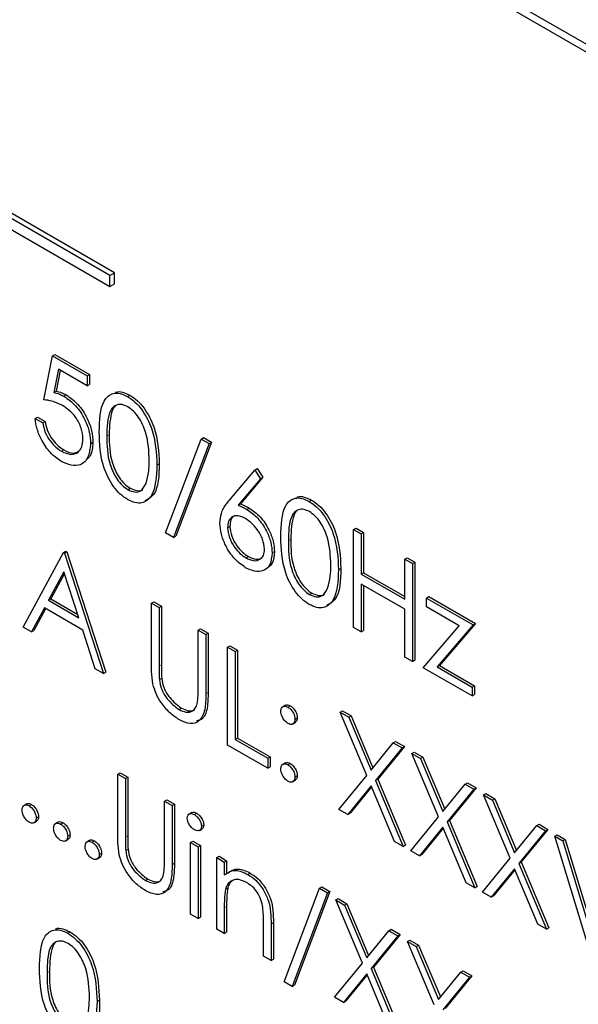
# Paper-space layout 'Blatt4' of a CAD drawing. Header units: millimetres. Extents: x 5 to 418, y 2 to 292.
# Tile 27 of 75: x 95.31 to 98.67, y 195.21 to 201.12. Entities that reach past the tile are written whole.
import ezdxf

# ---------------------------------------------------------------- set-up
doc = ezdxf.new("R2010")
doc.units = ezdxf.units.MM

psp = doc.layouts.new('Blatt4')

# ---------------------------------------------------------------- linework, layer by layer
at = {"color": 7, "linetype": 'Continuous', "lineweight": 25}
for p, q in [((103.533, 198.1898), (89.2494, 206.4355)), ((103.4925, 198.1664), (89.3504, 206.3305)), ((95.8539, 199.5832), (89.6314, 203.1754)), ((95.8822, 199.5995), (89.6597, 203.1917)), ((89.6314, 203.1101), (95.8539, 199.5179)), ((95.8539, 199.5832), (95.8822, 199.5995)), ((95.8539, 199.5179), (95.8539, 199.5832)), ((95.8822, 199.5342), (95.8822, 199.5995)), ((95.8539, 199.5179), (95.8822, 199.5342)), ((95.457, 198.8373), (95.5092, 199.1011)), ((95.5092, 199.1011), (95.5234, 199.1093)), ((95.5092, 199.1011), (95.7181, 198.9805)), ((95.5234, 199.1093), (95.7322, 198.9887)), ((95.5449, 199.0202), (95.5175, 198.8814)), ((95.5562, 199.0137), (95.5316, 198.8896)), ((95.7181, 198.9202), (95.5449, 199.0202)), ((95.7181, 198.9805), (95.7322, 198.9887)), ((95.7181, 198.9805), (95.7181, 198.9202)), ((95.7322, 198.9887), (95.7322, 198.9284)), ((95.7181, 198.9202), (95.7322, 198.9284)), ((95.5175, 198.8814), (95.5316, 198.8896)), ((95.5774, 198.8582), (95.5916, 198.8664)), ((95.9601, 198.8559), (95.9742, 198.864)), ((95.4048, 198.7242), (95.4189, 198.7324)), ((95.4189, 198.7324), (95.4646, 198.706)), ((95.4048, 198.7242), (95.4505, 198.6978)), ((95.4505, 198.6978), (95.4646, 198.706)), ((96.401, 198.6014), (96.4151, 198.6095)), ((96.4151, 198.6095), (96.4633, 198.5817)), ((95.7377, 198.5734), (95.7518, 198.5816)), ((96.188, 198.0384), (96.401, 198.6014)), ((96.4491, 198.5736), (96.2362, 198.0106)), ((96.4633, 198.5817), (96.2503, 198.0188)), ((96.401, 198.6014), (96.4491, 198.5736)), ((96.4491, 198.5736), (96.4633, 198.5817)), ((95.5628, 198.5275), (95.5769, 198.5357)), ((96.1358, 198.4452), (96.15, 198.4533)), ((96.5713, 198.2348), (96.7233, 198.4153)), ((96.7233, 198.4153), (96.7374, 198.4235)), ((96.7233, 198.4153), (96.7585, 198.3631)), ((96.7374, 198.4235), (96.7726, 198.3713)), ((96.7585, 198.3631), (96.6239, 198.2032)), ((96.7726, 198.3713), (96.6381, 198.2114)), ((96.7585, 198.3631), (96.7726, 198.3713)), ((95.9616, 198.2972), (95.9758, 198.3054)), ((96.6239, 198.2032), (96.6381, 198.2114)), ((97.0501, 198.2266), (97.0643, 198.2348)), ((96.6767, 198.1784), (96.6908, 198.1866)), ((96.5601, 198.0684), (96.5742, 198.0765)), ((96.2362, 198.0106), (96.188, 198.0384)), ((96.2362, 198.0106), (96.2503, 198.0188)), ((97.3172, 198.0574), (97.3314, 198.0655)), ((97.3172, 198.0574), (97.3629, 198.031)), ((97.3172, 197.4694), (97.3172, 198.0574)), ((97.3314, 198.0655), (97.3771, 198.0391)), ((97.3629, 198.031), (97.3771, 198.0391)), ((97.3629, 198.031), (97.3629, 197.7898)), ((97.3771, 198.0391), (97.3771, 197.7979)), ((95.333, 197.4718), (95.5745, 197.9203)), ((95.5745, 197.9203), (95.5886, 197.9284)), ((95.5745, 197.9203), (95.581, 197.9165)), ((95.581, 197.9165), (95.5952, 197.9247)), ((95.581, 197.9165), (95.816, 197.1929)), ((95.5886, 197.9284), (95.5952, 197.9247)), ((95.5952, 197.9247), (95.8301, 197.2011)), ((96.8277, 197.917), (96.8418, 197.9252)), ((96.6711, 197.8877), (96.6852, 197.8959)), ((97.624, 197.8803), (97.6382, 197.8884)), ((97.624, 197.8803), (97.6697, 197.8539)), ((97.624, 197.6391), (97.624, 197.8803)), ((97.6382, 197.8884), (97.6838, 197.862)), ((97.6697, 197.8539), (97.6838, 197.862)), ((97.6697, 197.8539), (97.6697, 197.266)), ((97.6838, 197.862), (97.6838, 197.2741)), ((95.5772, 197.8041), (95.4851, 197.6327)), ((95.5809, 197.7928), (95.4992, 197.6409)), ((95.667, 197.5277), (95.5772, 197.8041)), ((97.2259, 197.8159), (97.24, 197.8241)), ((97.3629, 197.7898), (97.3771, 197.7979)), ((97.3629, 197.7898), (97.624, 197.6391)), ((97.3771, 197.7979), (97.624, 197.6554)), ((97.624, 197.5788), (97.3629, 197.7295)), ((97.3629, 197.7295), (97.3629, 197.4431)), ((97.3771, 197.7213), (97.3771, 197.4512)), ((97.0517, 197.668), (97.0658, 197.6761)), ((95.4851, 197.6327), (95.4992, 197.6409)), ((95.4851, 197.6327), (95.667, 197.5277)), ((95.4992, 197.6409), (95.6605, 197.5478)), ((96.1032, 197.615), (96.1173, 197.6232)), ((96.1032, 197.615), (96.1489, 197.5887)), ((96.1032, 197.26), (96.1032, 197.615)), ((96.1173, 197.6232), (96.163, 197.5968)), ((97.7546, 197.6466), (97.7687, 197.6548)), ((97.7546, 197.6466), (98.0352, 197.4846)), ((97.7546, 197.5938), (97.7546, 197.6466)), ((97.7687, 197.6548), (98.0494, 197.4927)), ((95.4603, 197.5867), (95.3829, 197.443)), ((95.4677, 197.5824), (95.397, 197.4511)), ((95.6911, 197.4535), (95.4603, 197.5867)), ((96.1489, 197.5887), (96.163, 197.5968)), ((96.1489, 197.5887), (96.1489, 197.2364)), ((96.163, 197.5968), (96.163, 197.2446)), ((97.624, 197.2923), (97.624, 197.5788)), ((97.9515, 197.4802), (97.7546, 197.5938)), ((98.0352, 197.4846), (97.8188, 197.2327)), ((98.0494, 197.4927), (97.833, 197.2408)), ((98.0352, 197.4846), (98.0494, 197.4927)), ((95.3829, 197.443), (95.333, 197.4718)), ((95.3829, 197.443), (95.397, 197.4511)), ((95.7663, 197.2216), (95.6911, 197.4535)), ((96.3839, 197.453), (96.398, 197.4612)), ((96.3839, 197.1008), (96.3839, 197.453)), ((96.3839, 197.453), (96.4295, 197.4266)), ((96.398, 197.4612), (96.4437, 197.4348)), ((96.4295, 197.4266), (96.4437, 197.4348)), ((96.4295, 197.4266), (96.4295, 197.0716)), ((96.4437, 197.4348), (96.4437, 197.0797)), ((97.3629, 197.4431), (97.3172, 197.4694)), ((97.3629, 197.4431), (97.3771, 197.4512)), ((97.735, 197.2283), (97.9515, 197.4802)), ((96.5601, 197.3513), (96.5742, 197.3595)), ((96.5601, 197.3513), (96.6058, 197.3249)), ((96.5601, 196.7634), (96.5601, 197.3513)), ((96.5742, 197.3595), (96.6199, 197.3331)), ((96.6058, 197.3249), (96.6199, 197.3331)), ((96.6058, 197.3249), (96.6058, 196.7973)), ((96.6199, 197.3331), (96.6199, 196.8055)), ((97.6697, 197.266), (97.624, 197.2923)), ((97.6697, 197.266), (97.6838, 197.2741)), ((95.816, 197.1929), (95.7663, 197.2216)), ((95.816, 197.1929), (95.8301, 197.2011)), ((98.0287, 197.0587), (97.735, 197.2283)), ((97.8188, 197.2327), (97.833, 197.2408)), ((97.8188, 197.2327), (98.0287, 197.1115)), ((97.833, 197.2408), (98.0428, 197.1197)), ((96.1509, 197.157), (96.1651, 197.1652)), ((98.0287, 197.1115), (98.0428, 197.1197)), ((98.0287, 197.1115), (98.0287, 197.0587)), ((98.0428, 197.1197), (98.0428, 197.0669)), ((98.0287, 197.0587), (98.0428, 197.0669)), ((96.2688, 196.9768), (96.283, 196.9849)), ((96.9085, 197.0036), (96.8909, 196.9934)), ((96.9223, 196.9914), (96.9365, 196.9996)), ((97.2356, 196.9613), (97.2498, 196.9695)), ((97.2356, 196.9613), (97.2884, 196.9309)), ((97.3954, 196.581), (97.2356, 196.9613)), ((97.2498, 196.9695), (97.3025, 196.939)), ((96.9505, 196.8893), (96.9682, 196.8995)), ((96.9648, 196.9179), (96.9789, 196.9261)), ((97.2884, 196.9309), (97.3025, 196.939)), ((97.2884, 196.9309), (97.4217, 196.6134)), ((97.3025, 196.939), (97.4333, 196.6276)), ((96.6058, 196.7973), (96.6199, 196.8055)), ((96.6058, 196.7973), (96.8016, 196.6843)), ((96.6199, 196.8055), (96.8157, 196.6924)), ((97.4217, 196.6134), (97.555, 196.777)), ((97.555, 196.777), (97.5691, 196.7851)), ((97.555, 196.777), (97.6077, 196.7465)), ((97.5691, 196.7851), (97.6218, 196.7547)), ((96.8016, 196.624), (96.5601, 196.7634)), ((97.6077, 196.7465), (97.4481, 196.5506)), ((97.6218, 196.7547), (97.4622, 196.5588)), ((97.6077, 196.7465), (97.6218, 196.7547)), ((97.6664, 196.7126), (97.6806, 196.7208)), ((97.6806, 196.7208), (97.7333, 196.6903)), ((96.8016, 196.6843), (96.8157, 196.6924)), ((96.8016, 196.6843), (96.8016, 196.624)), ((96.8157, 196.6924), (96.8157, 196.6321)), ((96.9083, 196.657), (96.8906, 196.6467)), ((97.6664, 196.7126), (97.7192, 196.6822)), ((97.8262, 196.3323), (97.6664, 196.7126)), ((97.7192, 196.6822), (97.7333, 196.6903)), ((97.7192, 196.6822), (97.8525, 196.3647)), ((97.7333, 196.6903), (97.8641, 196.379)), ((96.8016, 196.624), (96.8157, 196.6321)), ((96.9223, 196.6447), (96.9365, 196.6529)), ((95.9008, 196.5887), (95.915, 196.5969)), ((95.9008, 196.5887), (95.9465, 196.5623)), ((95.9008, 196.2336), (95.9008, 196.5887)), ((95.915, 196.5969), (95.9607, 196.5705)), ((95.9465, 196.5623), (95.9607, 196.5705)), ((95.9465, 196.5623), (95.9465, 196.2101)), ((95.9607, 196.5705), (95.9607, 196.2182)), ((96.9504, 196.5426), (96.968, 196.5528)), ((96.9648, 196.5712), (96.9789, 196.5794)), ((97.2291, 196.3772), (97.3954, 196.581)), ((97.4481, 196.5506), (97.4622, 196.5588)), ((97.4481, 196.5506), (97.6142, 196.1548)), ((97.4622, 196.5588), (97.6284, 196.163)), ((97.4217, 196.5183), (97.2818, 196.3467)), ((97.4242, 196.5122), (97.296, 196.3549)), ((97.5615, 196.1853), (97.4217, 196.5183)), ((97.8525, 196.3647), (97.9858, 196.5283)), ((98.0385, 196.4978), (97.8789, 196.3019)), ((98.0526, 196.506), (97.893, 196.3101)), ((97.9858, 196.5283), (97.9999, 196.5364)), ((97.9858, 196.5283), (98.0385, 196.4978)), ((97.9999, 196.5364), (98.0526, 196.506)), ((98.0385, 196.4978), (98.0526, 196.506)), ((96.1815, 196.4267), (96.1957, 196.4348)), ((96.1815, 196.0744), (96.1815, 196.4267)), ((96.1815, 196.4267), (96.2272, 196.4003)), ((96.1957, 196.4348), (96.2413, 196.4085)), ((98.0972, 196.4639), (98.1114, 196.4721)), ((98.0972, 196.4639), (98.15, 196.4335)), ((98.2569, 196.0836), (98.0972, 196.4639)), ((98.1114, 196.4721), (98.1641, 196.4416)), ((98.15, 196.4335), (98.1641, 196.4416)), ((98.15, 196.4335), (98.2833, 196.116)), ((98.1641, 196.4416), (98.2949, 196.1303)), ((95.3548, 196.4106), (95.3372, 196.4004)), ((95.3689, 196.3983), (95.383, 196.4065)), ((96.2272, 196.4003), (96.2413, 196.4085)), ((96.2272, 196.4003), (96.2272, 196.0452)), ((96.2413, 196.4085), (96.2413, 196.0534)), ((97.2818, 196.3467), (97.2291, 196.3772)), ((95.3969, 196.2963), (95.4146, 196.3065)), ((95.4113, 196.3249), (95.4255, 196.333)), ((96.3456, 196.3581), (96.3279, 196.3479)), ((96.3608, 196.3458), (96.375, 196.3539)), ((97.2818, 196.3467), (97.296, 196.3549)), ((97.6599, 196.1285), (97.8262, 196.3323)), ((97.8789, 196.3019), (97.893, 196.3101)), ((97.893, 196.3101), (98.0592, 195.9143)), ((95.5441, 196.3013), (95.5264, 196.2911)), ((95.5582, 196.2891), (95.5723, 196.2972)), ((96.3908, 196.2511), (96.4085, 196.2613)), ((96.4034, 196.2757), (96.4176, 196.2839)), ((97.8525, 196.2696), (97.7126, 196.098)), ((97.855, 196.2635), (97.7268, 196.1062)), ((97.9923, 195.9366), (97.8525, 196.2696)), ((97.8789, 196.3019), (98.045, 195.9061)), ((98.2833, 196.116), (98.4166, 196.2796)), ((98.4693, 196.2491), (98.3097, 196.0532)), ((98.4834, 196.2573), (98.3238, 196.0614)), ((98.4166, 196.2796), (98.4307, 196.2877)), ((98.4166, 196.2796), (98.4693, 196.2491)), ((98.4307, 196.2877), (98.4834, 196.2573)), ((98.4693, 196.2491), (98.4834, 196.2573)), ((95.5862, 196.187), (95.6039, 196.1972)), ((95.6006, 196.2156), (95.6147, 196.2237)), ((95.7334, 196.192), (95.7157, 196.1818)), ((95.7475, 196.1798), (95.7616, 196.188)), ((96.3382, 196.178), (96.3523, 196.1861)), ((96.3523, 196.1861), (96.398, 196.1597)), ((97.6142, 196.1548), (97.5615, 196.1853)), ((98.5248, 196.2171), (98.5389, 196.2253)), ((98.5248, 196.2171), (98.5737, 196.1888)), ((98.7402, 195.5049), (98.5248, 196.2171)), ((98.5389, 196.2253), (98.5879, 196.197)), ((98.5737, 196.1888), (98.5879, 196.197)), ((98.5737, 196.1888), (98.7434, 195.6276)), ((98.5879, 196.197), (98.7535, 195.6492)), ((95.9486, 196.1307), (95.9627, 196.1389)), ((96.3382, 196.178), (96.3839, 196.1516)), ((96.3382, 195.7483), (96.3382, 196.178)), ((96.3839, 196.1516), (96.398, 196.1597)), ((96.3839, 196.1516), (96.3839, 195.722)), ((96.398, 196.1597), (96.398, 195.7301)), ((97.6142, 196.1548), (97.6284, 196.163)), ((97.7126, 196.098), (97.6599, 196.1285)), ((95.7755, 196.0777), (95.7932, 196.0879)), ((95.7899, 196.1063), (95.804, 196.1145)), ((96.4948, 196.0875), (96.509, 196.0957)), ((96.4948, 196.0875), (96.5405, 196.0612)), ((96.4948, 195.6579), (96.4948, 196.0875)), ((96.509, 196.0957), (96.5547, 196.0693)), ((96.5405, 196.0612), (96.5547, 196.0693)), ((96.5547, 196.0693), (96.5547, 195.9918)), ((97.7126, 196.098), (97.7268, 196.1062)), ((98.0907, 195.8798), (98.2569, 196.0836)), ((96.5405, 196.0612), (96.5405, 195.9837)), ((98.2833, 196.0209), (98.1434, 195.8493)), ((98.2858, 196.0148), (98.1576, 195.8575)), ((98.4231, 195.6879), (98.2833, 196.0209)), ((98.3097, 196.0532), (98.3238, 196.0614)), ((98.3097, 196.0532), (98.4758, 195.6575)), ((98.3238, 196.0614), (98.4899, 195.6656)), ((96.0665, 195.9504), (96.0806, 195.9586)), ((96.6821, 195.987), (96.6962, 195.9951)), ((96.5475, 195.8981), (96.5617, 195.9063)), ((96.8995, 195.3414), (97.1124, 195.9043)), ((97.1124, 195.9043), (97.1266, 195.9125)), ((97.1124, 195.9043), (97.1606, 195.8765)), ((97.1266, 195.9125), (97.1747, 195.8847)), ((98.045, 195.9061), (97.9923, 195.9366)), ((98.045, 195.9061), (98.0592, 195.9143)), ((97.1606, 195.8765), (96.9476, 195.3136)), ((97.1747, 195.8847), (96.9618, 195.3217)), ((97.1606, 195.8765), (97.1747, 195.8847)), ((97.2095, 195.8332), (97.2237, 195.8414)), ((97.2095, 195.8332), (97.2623, 195.8028)), ((97.3693, 195.4529), (97.2095, 195.8332)), ((97.2237, 195.8414), (97.2764, 195.8109)), ((98.1434, 195.8493), (98.0907, 195.8798)), ((98.1434, 195.8493), (98.1576, 195.8575)), ((96.5405, 195.7869), (96.5405, 195.6315)), ((96.5547, 195.795), (96.5547, 195.6397)), ((97.2623, 195.8028), (97.2764, 195.8109)), ((97.2623, 195.8028), (97.3956, 195.4853)), ((97.2764, 195.8109), (97.4072, 195.4996)), ((96.3839, 195.722), (96.3382, 195.7483)), ((96.3839, 195.722), (96.398, 195.7301)), ((96.5405, 195.6315), (96.4948, 195.6579)), ((96.7755, 195.4959), (96.7755, 195.698)), ((96.8212, 195.6889), (96.8212, 195.4695)), ((96.8353, 195.6971), (96.8353, 195.4777)), ((97.5289, 195.6489), (97.543, 195.657)), ((97.543, 195.657), (97.5957, 195.6266)), ((98.4758, 195.6575), (98.4231, 195.6879)), ((98.4758, 195.6575), (98.4899, 195.6656)), ((95.6011, 195.6337), (95.6153, 195.6418)), ((96.5405, 195.6315), (96.5547, 195.6397)), ((97.3956, 195.4853), (97.5289, 195.6489)), ((97.5816, 195.6184), (97.422, 195.4225)), ((97.5957, 195.6266), (97.4361, 195.4307)), ((97.5289, 195.6489), (97.5816, 195.6184)), ((97.5816, 195.6184), (97.5957, 195.6266)), ((97.6403, 195.5845), (97.6545, 195.5927)), ((97.6545, 195.5927), (97.7072, 195.5622)), ((97.6403, 195.5845), (97.6931, 195.5541)), ((97.8, 195.2043), (97.6403, 195.5845)), ((97.6931, 195.5541), (97.7072, 195.5622)), ((97.6931, 195.5541), (97.8264, 195.2366)), ((97.7072, 195.5622), (97.838, 195.2509)), ((96.8212, 195.4695), (96.7755, 195.4959)), ((96.8212, 195.4695), (96.8353, 195.4777)), ((97.203, 195.2491), (97.3693, 195.4529)), ((97.422, 195.4225), (97.4361, 195.4307)), ((97.422, 195.4225), (97.5881, 195.0268)), ((97.4361, 195.4307), (97.6023, 195.0349)), ((97.3956, 195.3902), (97.2557, 195.2186)), ((97.3981, 195.3841), (97.2699, 195.2268)), ((97.5354, 195.0572), (97.3956, 195.3902)), ((97.8264, 195.2366), (97.9597, 195.4002)), ((98.0124, 195.3697), (97.8528, 195.1738)), ((98.0265, 195.3779), (97.8669, 195.182)), ((97.9597, 195.4002), (97.9738, 195.4083)), ((97.9597, 195.4002), (98.0124, 195.3697)), ((97.9738, 195.4083), (98.0265, 195.3779)), ((98.0124, 195.3697), (98.0265, 195.3779)), ((96.9476, 195.3136), (96.8995, 195.3414)), ((96.9476, 195.3136), (96.9618, 195.3217)), ((97.2557, 195.2186), (97.203, 195.2491)), ((95.7768, 195.2229), (95.791, 195.2311)), ((97.2557, 195.2186), (97.2699, 195.2268))]:
    psp.add_line(p, q, dxfattribs=at)
at = {"color": 7, "linetype": 'Continuous', "lineweight": 18}
for p, q in [((95.8356, 198.6187), (95.8497, 198.6269)), ((96.9256, 197.9895), (96.9398, 197.9976)), ((96.1489, 197.2364), (96.163, 197.2446)), ((96.4295, 197.0716), (96.4437, 197.0797)), ((95.9465, 196.2101), (95.9607, 196.2182)), ((96.2272, 196.0452), (96.2413, 196.0534)), ((96.5405, 195.7869), (96.5547, 195.795)), ((96.8212, 195.6889), (96.8353, 195.6971)), ((95.4766, 195.3965), (95.4907, 195.4047))]:
    psp.add_line(p, q, dxfattribs=at)
for centre, major_axis, ratio, start_param, end_param in [((365.4312, 366.6879), (379.9846, 5.8274), 0.587244, 3.834585, 4.001386), ((365.4312, 355.2005), (379.9866, -5.634), 0.567146, 3.873355, 3.997444), ((365.4164, 367.659), (378.7845, 5.8277), 0.587275, 3.871004, 3.964908)]:
    psp.add_ellipse(centre, major_axis=major_axis, ratio=ratio, start_param=start_param, end_param=end_param, dxfattribs=at)
at = {"color": 7, "linetype": 'Continuous', "lineweight": 25}
for points, knots in [([(80.7494, 215.0294), (81.5576, 214.5051), (83.9014, 212.9848), (87.8525, 210.5044), (92.6317, 207.6048), (97.5029, 204.7552), (102.4626, 201.9553), (107.5106, 199.2071), (111.3984, 197.1627), (113.6013, 196.0337), (114.0739, 195.7914)], [0, 0, 0, 0, 0.0774167, 0.2244859, 0.3715556, 0.5186246, 0.6656928, 0.8127599, 0.959826, 1, 1, 1, 1]), ([(95.5175, 198.8814), (95.5285, 198.8785), (95.5482, 198.8734), (95.5685, 198.8629), (95.5774, 198.8582)], [0, 0, 0, 0, 0.560064, 1, 1, 1, 1]), ([(95.5316, 198.8896), (95.5426, 198.8867), (95.5623, 198.8816), (95.5826, 198.871), (95.5916, 198.8664)], [0, 0, 0, 0, 0.560064, 1, 1, 1, 1]), ([(95.5774, 198.8582), (95.6018, 198.8412), (95.6505, 198.8071), (95.704, 198.7233), (95.7338, 198.6417), (95.7364, 198.5962), (95.7377, 198.5734)], [0, 0, 0, 0, 0.279688, 0.559025, 0.779292, 1, 1, 1, 1]), ([(95.5916, 198.8664), (95.6159, 198.8493), (95.6646, 198.8153), (95.7181, 198.7315), (95.7479, 198.6499), (95.7505, 198.6043), (95.7518, 198.5816)], [0, 0, 0, 0, 0.279688, 0.559025, 0.779292, 1, 1, 1, 1]), ([(95.7899, 198.6449), (95.7919, 198.7139), (95.7943, 198.8004), (95.8418, 198.8613), (95.8748, 198.8773), (95.9155, 198.8775), (95.9452, 198.8631), (95.9601, 198.8559)], [0, 0, 0, 0, 0.498702, 0.624177, 0.749467, 0.874745, 1, 1, 1, 1]), ([(95.8862, 198.8809), (95.8875, 198.8816), (95.8996, 198.8878), (95.9301, 198.8847), (95.9595, 198.8709), (95.9742, 198.864)], [0, 0, 0, 0, 0.0579693, 0.5290281, 1, 1, 1, 1]), ([(95.9601, 198.8559), (95.9751, 198.8458), (96.0051, 198.8258), (96.0597, 198.7636), (96.1285, 198.6258), (96.1329, 198.5174), (96.1358, 198.4452)], [0, 0, 0, 0, 0.1256, 0.251197, 0.500581, 1, 1, 1, 1]), ([(95.9742, 198.864), (95.9892, 198.854), (96.0192, 198.8339), (96.0738, 198.7717), (96.1426, 198.6339), (96.147, 198.5256), (96.15, 198.4533)], [0, 0, 0, 0, 0.1256, 0.251197, 0.500581, 1, 1, 1, 1]), ([(95.5692, 198.8027), (95.5476, 198.8125), (95.5091, 198.8302), (95.4729, 198.8351), (95.457, 198.8373)], [0, 0, 0, 0, 0.5594162, 1, 1, 1, 1]), ([(95.692, 198.602), (95.6901, 198.6234), (95.6863, 198.6663), (95.652, 198.7302), (95.6105, 198.776), (95.583, 198.7938), (95.5692, 198.8027)], [0, 0, 0, 0, 0.279539, 0.558617, 0.779047, 1, 1, 1, 1]), ([(95.9616, 198.7947), (95.95, 198.8001), (95.9266, 198.8109), (95.8957, 198.8081), (95.8709, 198.7934), (95.8373, 198.7413), (95.8363, 198.6732), (95.8356, 198.6187)], [0, 0, 0, 0, 0.125139, 0.250418, 0.375519, 0.500847, 1, 1, 1, 1]), ([(95.887, 198.8), (95.8868, 198.7999), (95.8784, 198.795), (95.8536, 198.7459), (95.8514, 198.6798), (95.8497, 198.6269)], [0, 0, 0, 0, 0.0045166, 0.204302, 1, 1, 1, 1]), ([(96.0901, 198.4718), (96.0883, 198.5275), (96.0854, 198.6109), (96.0378, 198.7192), (95.9966, 198.7703), (95.9733, 198.7866), (95.9616, 198.7947)], [0, 0, 0, 0, 0.500072, 0.749021, 0.874598, 1, 1, 1, 1]), ([(95.5601, 198.4687), (95.5383, 198.4839), (95.4947, 198.5143), (95.4453, 198.5877), (95.4148, 198.6602), (95.4081, 198.7029), (95.4048, 198.7242)], [0, 0, 0, 0, 0.279625, 0.559019, 0.77938, 1, 1, 1, 1]), ([(95.4505, 198.6978), (95.4544, 198.679), (95.4623, 198.6413), (95.4934, 198.5897), (95.528, 198.551), (95.5512, 198.5353), (95.5628, 198.5275)], [0, 0, 0, 0, 0.28005, 0.559166, 0.779583, 1, 1, 1, 1]), ([(95.4646, 198.706), (95.4686, 198.6871), (95.4764, 198.6494), (95.5075, 198.5979), (95.5422, 198.5592), (95.5653, 198.5435), (95.5769, 198.5357)], [0, 0, 0, 0, 0.28005, 0.559166, 0.779583, 1, 1, 1, 1]), ([(95.9601, 198.2378), (95.9452, 198.2478), (95.9155, 198.2677), (95.8615, 198.3297), (95.7946, 198.4671), (95.7918, 198.5737), (95.7899, 198.6449)], [0, 0, 0, 0, 0.125551, 0.25109, 0.50025, 1, 1, 1, 1]), ([(95.8356, 198.6187), (95.836, 198.5636), (95.8365, 198.481), (95.8854, 198.3725), (95.9267, 198.3218), (95.95, 198.3054), (95.9616, 198.2972)], [0, 0, 0, 0, 0.500291, 0.749086, 0.874606, 1, 1, 1, 1]), ([(95.8497, 198.6269), (95.8501, 198.5717), (95.8507, 198.4891), (95.8995, 198.3806), (95.9408, 198.3299), (95.9641, 198.3136), (95.9758, 198.3054)], [0, 0, 0, 0, 0.500291, 0.749086, 0.874606, 1, 1, 1, 1]), ([(95.7377, 198.5734), (95.7347, 198.5446), (95.7287, 198.4871), (95.683, 198.4426), (95.6225, 198.4382), (95.5809, 198.4585), (95.5601, 198.4687)], [0, 0, 0, 0, 0.279864, 0.559271, 0.779424, 1, 1, 1, 1]), ([(95.5628, 198.5275), (95.5818, 198.5191), (95.62, 198.5022), (95.6625, 198.5179), (95.6884, 198.5521), (95.6908, 198.5854), (95.692, 198.602)], [0, 0, 0, 0, 0.279617, 0.559357, 0.779559, 1, 1, 1, 1]), ([(95.7518, 198.5816), (95.7499, 198.5513), (95.7468, 198.504), (95.7197, 198.483), (95.7099, 198.4754)], [0, 0, 0, 0, 0.639095, 1, 1, 1, 1]), ([(95.5769, 198.5357), (95.5963, 198.5266), (95.6314, 198.5102), (95.6569, 198.523), (95.6683, 198.5288)], [0, 0, 0, 0, 0.55391, 1, 1, 1, 1]), ([(96.1358, 198.4452), (96.133, 198.3763), (96.1287, 198.2729), (96.0595, 198.2154), (96.005, 198.2161), (95.9751, 198.2306), (95.9601, 198.2378)], [0, 0, 0, 0, 0.499407, 0.748743, 0.874372, 1, 1, 1, 1]), ([(96.15, 198.4533), (96.1485, 198.3816), (96.1463, 198.2772), (96.0836, 198.2416), (96.064, 198.2304)], [0, 0, 0, 0, 0.68684, 1, 1, 1, 1]), ([(96.0709, 198.3351), (96.0773, 198.3585), (96.0889, 198.4002), (96.0898, 198.4499), (96.0901, 198.4718)], [0, 0, 0, 0, 0.5595988, 1, 1, 1, 1]), ([(95.9616, 198.2972), (95.9755, 198.2912), (96.0034, 198.2792), (96.0463, 198.2879), (96.0616, 198.3172), (96.0709, 198.3351)], [0, 0, 0, 0, 0.280257, 0.560781, 1, 1, 1, 1]), ([(95.9758, 198.3054), (95.9893, 198.2999), (96.0165, 198.2888), (96.0444, 198.2888), (96.0517, 198.2988), (96.0519, 198.2991)], [0, 0, 0, 0, 0.492383, 0.985234, 1, 1, 1, 1]), ([(96.9762, 198.2516), (96.9776, 198.2523), (96.9897, 198.2585), (97.0201, 198.2555), (97.0496, 198.2417), (97.0643, 198.2348)], [0, 0, 0, 0, 0.057969, 0.529028, 1, 1, 1, 1]), ([(96.5144, 198.0968), (96.5162, 198.1168), (96.5192, 198.1498), (96.5353, 198.1853), (96.5521, 198.2115), (96.5649, 198.227), (96.5713, 198.2348)], [0, 0, 0, 0, 0.339374, 0.559486, 0.779731, 1, 1, 1, 1]), ([(96.6239, 198.2032), (96.6337, 198.1993), (96.6512, 198.1924), (96.6689, 198.1827), (96.6767, 198.1784)], [0, 0, 0, 0, 0.55991, 1, 1, 1, 1]), ([(96.6381, 198.2114), (96.6479, 198.2075), (96.6653, 198.2006), (96.683, 198.1909), (96.6908, 198.1866)], [0, 0, 0, 0, 0.55991, 1, 1, 1, 1]), ([(96.8799, 198.0156), (96.8819, 198.0847), (96.8844, 198.1711), (96.9318, 198.232), (96.9649, 198.248), (97.0055, 198.2482), (97.0353, 198.2338), (97.0501, 198.2266)], [0, 0, 0, 0, 0.498702, 0.624177, 0.749467, 0.874745, 1, 1, 1, 1]), ([(97.0501, 198.2266), (97.0651, 198.2166), (97.0951, 198.1965), (97.1497, 198.1343), (97.2185, 197.9965), (97.2229, 197.8882), (97.2259, 197.8159)], [0, 0, 0, 0, 0.1256, 0.251197, 0.500581, 1, 1, 1, 1]), ([(97.0643, 198.2348), (97.0793, 198.2247), (97.1092, 198.2047), (97.1639, 198.1425), (97.2327, 198.0047), (97.2371, 197.8963), (97.24, 197.8241)], [0, 0, 0, 0, 0.1256, 0.251197, 0.500581, 1, 1, 1, 1]), ([(96.6671, 198.1237), (96.6516, 198.1311), (96.6206, 198.1459), (96.585, 198.1355), (96.5634, 198.1085), (96.5612, 198.0817), (96.5601, 198.0684)], [0, 0, 0, 0, 0.280127, 0.559515, 0.779719, 1, 1, 1, 1]), ([(96.6041, 198.1404), (96.6023, 198.14), (96.5906, 198.1376), (96.5781, 198.1155), (96.5755, 198.0895), (96.5742, 198.0765)], [0, 0, 0, 0, 0.081817, 0.540829, 1, 1, 1, 1]), ([(96.6767, 198.1784), (96.699, 198.1626), (96.7436, 198.131), (96.7932, 198.0552), (96.8233, 197.9803), (96.8262, 197.9381), (96.8277, 197.917)], [0, 0, 0, 0, 0.279638, 0.559326, 0.779527, 1, 1, 1, 1]), ([(96.6908, 198.1866), (96.7131, 198.1708), (96.7577, 198.1391), (96.8074, 198.0633), (96.8374, 197.9885), (96.8404, 197.9463), (96.8418, 197.9252)], [0, 0, 0, 0, 0.279638, 0.559326, 0.779527, 1, 1, 1, 1]), ([(97.0517, 198.1654), (97.04, 198.1708), (97.0166, 198.1816), (96.9857, 198.1788), (96.961, 198.1642), (96.9273, 198.112), (96.9264, 198.0439), (96.9256, 197.9895)], [0, 0, 0, 0, 0.125139, 0.250418, 0.375519, 0.500847, 1, 1, 1, 1]), ([(96.977, 198.1708), (96.9768, 198.1707), (96.9684, 198.1657), (96.9436, 198.1167), (96.9415, 198.0505), (96.9398, 197.9976)], [0, 0, 0, 0, 0.004517, 0.204302, 1, 1, 1, 1]), ([(97.1802, 197.8425), (97.1783, 197.8982), (97.1755, 197.9816), (97.1278, 198.0899), (97.0866, 198.141), (97.0633, 198.1573), (97.0517, 198.1654)], [0, 0, 0, 0, 0.500072, 0.749021, 0.874598, 1, 1, 1, 1]), ([(96.6686, 197.8288), (96.6458, 197.8451), (96.6003, 197.8777), (96.5489, 197.9552), (96.5197, 198.0319), (96.5162, 198.0752), (96.5144, 198.0968)], [0, 0, 0, 0, 0.27967, 0.559085, 0.779558, 1, 1, 1, 1]), ([(96.5742, 198.0765), (96.5764, 198.0572), (96.5808, 198.0185), (96.6126, 197.9629), (96.6484, 197.9204), (96.6729, 197.904), (96.6852, 197.8959)], [0, 0, 0, 0, 0.279059, 0.55882, 0.779303, 1, 1, 1, 1]), ([(96.782, 197.9402), (96.7797, 197.96), (96.775, 197.9997), (96.7416, 198.0561), (96.7047, 198.0989), (96.6796, 198.1154), (96.6671, 198.1237)], [0, 0, 0, 0, 0.278754, 0.558605, 0.779147, 1, 1, 1, 1]), ([(96.5601, 198.0684), (96.5623, 198.049), (96.5667, 198.0104), (96.5984, 197.9547), (96.6342, 197.9122), (96.6588, 197.8959), (96.6711, 197.8877)], [0, 0, 0, 0, 0.279059, 0.55882, 0.779303, 1, 1, 1, 1]), ([(97.0501, 197.6086), (97.0353, 197.6185), (97.0056, 197.6385), (96.9515, 197.7005), (96.8846, 197.8379), (96.8818, 197.9445), (96.8799, 198.0156)], [0, 0, 0, 0, 0.125551, 0.25109, 0.50025, 1, 1, 1, 1]), ([(96.9256, 197.9895), (96.926, 197.9343), (96.9265, 197.8517), (96.9754, 197.7432), (97.0167, 197.6925), (97.04, 197.6761), (97.0517, 197.668)], [0, 0, 0, 0, 0.500291, 0.749086, 0.874606, 1, 1, 1, 1]), ([(96.9398, 197.9976), (96.9401, 197.9425), (96.9407, 197.8599), (96.9896, 197.7514), (97.0309, 197.7007), (97.0542, 197.6843), (97.0658, 197.6761)], [0, 0, 0, 0, 0.500291, 0.749086, 0.874606, 1, 1, 1, 1]), ([(96.8277, 197.917), (96.8251, 197.8916), (96.8198, 197.8409), (96.7764, 197.8064), (96.7233, 197.8032), (96.6869, 197.8203), (96.6686, 197.8288)], [0, 0, 0, 0, 0.279631, 0.55896, 0.779478, 1, 1, 1, 1]), ([(96.6711, 197.8877), (96.6867, 197.8805), (96.718, 197.866), (96.7542, 197.8752), (96.7782, 197.8999), (96.7807, 197.9268), (96.782, 197.9402)], [0, 0, 0, 0, 0.280018, 0.559853, 0.779987, 1, 1, 1, 1]), ([(96.8418, 197.9252), (96.8395, 197.8993), (96.8347, 197.8478), (96.8015, 197.8283), (96.785, 197.8186)], [0, 0, 0, 0, 0.503369, 1, 1, 1, 1]), ([(96.6852, 197.8959), (96.701, 197.8883), (96.7322, 197.8735), (96.7562, 197.8828), (96.768, 197.8874)], [0, 0, 0, 0, 0.507059, 1, 1, 1, 1]), ([(97.1609, 197.7059), (97.1674, 197.7292), (97.179, 197.7709), (97.1798, 197.8206), (97.1802, 197.8425)], [0, 0, 0, 0, 0.559599, 1, 1, 1, 1]), ([(97.2259, 197.8159), (97.223, 197.747), (97.2187, 197.6437), (97.1495, 197.5862), (97.0951, 197.5868), (97.0651, 197.6013), (97.0501, 197.6086)], [0, 0, 0, 0, 0.499407, 0.748743, 0.874372, 1, 1, 1, 1]), ([(97.24, 197.8241), (97.2385, 197.7524), (97.2364, 197.648), (97.1736, 197.6123), (97.154, 197.6011)], [0, 0, 0, 0, 0.68684, 1, 1, 1, 1]), ([(97.0517, 197.668), (97.0656, 197.662), (97.0934, 197.6499), (97.1364, 197.6587), (97.1516, 197.688), (97.1609, 197.7059)], [0, 0, 0, 0, 0.280257, 0.560781, 1, 1, 1, 1]), ([(97.0658, 197.6761), (97.0794, 197.6706), (97.1065, 197.6596), (97.1344, 197.6595), (97.1417, 197.6695), (97.142, 197.6698)], [0, 0, 0, 0, 0.492383, 0.985234, 1, 1, 1, 1]), ([(96.1123, 197.1308), (96.109, 197.1557), (96.1032, 197.2001), (96.1032, 197.2417), (96.1032, 197.26)], [0, 0, 0, 0, 0.559499, 1, 1, 1, 1]), ([(96.1489, 197.2364), (96.1488, 197.2218), (96.1488, 197.1958), (96.1503, 197.1689), (96.1509, 197.157)], [0, 0, 0, 0, 0.560124, 1, 1, 1, 1]), ([(96.163, 197.2446), (96.163, 197.23), (96.1629, 197.2039), (96.1644, 197.177), (96.1651, 197.1652)], [0, 0, 0, 0, 0.560124, 1, 1, 1, 1]), ([(96.2714, 196.915), (96.252, 196.9277), (96.2134, 196.953), (96.1647, 197.0103), (96.129, 197.0721), (96.1178, 197.1113), (96.1123, 197.1308)], [0, 0, 0, 0, 0.280221, 0.559914, 0.779952, 1, 1, 1, 1]), ([(96.1509, 197.157), (96.1542, 197.1372), (96.1606, 197.0976), (96.2042, 197.0262), (96.2443, 196.9955), (96.2688, 196.9768)], [0, 0, 0, 0, 0.281057, 0.560821, 1, 1, 1, 1]), ([(96.1651, 197.1652), (96.1683, 197.1454), (96.1748, 197.1058), (96.2184, 197.0343), (96.2585, 197.0037), (96.283, 196.9849)], [0, 0, 0, 0, 0.281057, 0.560821, 1, 1, 1, 1]), ([(96.4295, 197.0716), (96.4291, 197.0391), (96.4283, 196.9744), (96.3975, 196.9054), (96.3383, 196.8846), (96.2937, 196.9049), (96.2714, 196.915)], [0, 0, 0, 0, 0.281655, 0.560111, 0.78008, 1, 1, 1, 1]), ([(96.4437, 197.0797), (96.443, 197.0478), (96.4417, 196.9843), (96.4179, 196.9175), (96.3846, 196.9108), (96.3747, 196.9088)], [0, 0, 0, 0, 0.41567, 0.82662, 1, 1, 1, 1]), ([(96.3787, 197.0125), (96.3806, 197.0284), (96.384, 197.0567), (96.3839, 197.0873), (96.3839, 197.1008)], [0, 0, 0, 0, 0.559624, 1, 1, 1, 1]), ([(96.2688, 196.9768), (96.2829, 196.9704), (96.3109, 196.9577), (96.3449, 196.9629), (96.368, 196.9823), (96.3751, 197.0024), (96.3787, 197.0125)], [0, 0, 0, 0, 0.279787, 0.559377, 0.779569, 1, 1, 1, 1]), ([(96.283, 196.9849), (96.2968, 196.9788), (96.3245, 196.9667), (96.3523, 196.9676), (96.3618, 196.9763), (96.3627, 196.9772)], [0, 0, 0, 0, 0.473792, 0.947251, 1, 1, 1, 1]), ([(96.8799, 196.9669), (96.8807, 196.9737), (96.8822, 196.9872), (96.8938, 196.9965), (96.9076, 196.9983), (96.9174, 196.9937), (96.9223, 196.9914)], [0, 0, 0, 0, 0.279585, 0.559454, 0.779697, 1, 1, 1, 1]), ([(96.9223, 196.8934), (96.9161, 196.8979), (96.9036, 196.9068), (96.8897, 196.9282), (96.8812, 196.9491), (96.8804, 196.961), (96.8799, 196.9669)], [0, 0, 0, 0, 0.279647, 0.559299, 0.779615, 1, 1, 1, 1]), ([(96.9072, 197.0019), (96.908, 197.0026), (96.9116, 197.0062), (96.922, 197.0061), (96.9317, 197.0018), (96.9365, 196.9996)], [0, 0, 0, 0, 0.111363, 0.55562, 1, 1, 1, 1]), ([(96.9223, 196.9914), (96.9286, 196.987), (96.9412, 196.9781), (96.9549, 196.9567), (96.9636, 196.9357), (96.9644, 196.9239), (96.9648, 196.9179)], [0, 0, 0, 0, 0.279602, 0.559212, 0.779475, 1, 1, 1, 1]), ([(96.9365, 196.9996), (96.9428, 196.9951), (96.9553, 196.9862), (96.969, 196.9648), (96.9777, 196.9439), (96.9785, 196.932), (96.9789, 196.9261)], [0, 0, 0, 0, 0.279602, 0.559212, 0.779475, 1, 1, 1, 1]), ([(96.9648, 196.9179), (96.9641, 196.9111), (96.9627, 196.8974), (96.951, 196.8883), (96.9371, 196.8863), (96.9273, 196.8911), (96.9223, 196.8934)], [0, 0, 0, 0, 0.279517, 0.559326, 0.779544, 1, 1, 1, 1]), ([(96.9789, 196.9261), (96.9783, 196.9191), (96.9773, 196.9064), (96.9694, 196.9014), (96.9659, 196.8992)], [0, 0, 0, 0, 0.556603, 1, 1, 1, 1]), ([(96.907, 196.6552), (96.9078, 196.656), (96.9114, 196.6596), (96.922, 196.6595), (96.9317, 196.6551), (96.9365, 196.6529)], [0, 0, 0, 0, 0.1165381, 0.5580897, 1, 1, 1, 1]), ([(96.8799, 196.6202), (96.8807, 196.627), (96.8822, 196.6406), (96.8937, 196.6499), (96.9076, 196.6517), (96.9174, 196.647), (96.9223, 196.6447)], [0, 0, 0, 0, 0.279576, 0.559284, 0.779552, 1, 1, 1, 1]), ([(96.9223, 196.5467), (96.9161, 196.5512), (96.9036, 196.5602), (96.8898, 196.5815), (96.8813, 196.6024), (96.8804, 196.6143), (96.8799, 196.6202)], [0, 0, 0, 0, 0.2795812, 0.5591432, 0.7795754, 1, 1, 1, 1]), ([(96.9223, 196.6447), (96.9286, 196.6403), (96.9412, 196.6314), (96.9549, 196.61), (96.9636, 196.589), (96.9644, 196.5771), (96.9648, 196.5712)], [0, 0, 0, 0, 0.2796016, 0.559212, 0.7794752, 1, 1, 1, 1]), ([(96.9365, 196.6529), (96.9428, 196.6484), (96.9553, 196.6395), (96.969, 196.6181), (96.9777, 196.5971), (96.9785, 196.5853), (96.9789, 196.5794)], [0, 0, 0, 0, 0.2796016, 0.559212, 0.7794752, 1, 1, 1, 1]), ([(96.9648, 196.5712), (96.964, 196.5644), (96.9626, 196.5508), (96.951, 196.5416), (96.9371, 196.5397), (96.9273, 196.5444), (96.9223, 196.5467)], [0, 0, 0, 0, 0.279469, 0.559358, 0.779674, 1, 1, 1, 1]), ([(96.9789, 196.5794), (96.9783, 196.5724), (96.9772, 196.5598), (96.9693, 196.5548), (96.9658, 196.5525)], [0, 0, 0, 0, 0.554441, 1, 1, 1, 1]), ([(95.3265, 196.3738), (95.3272, 196.3806), (95.3287, 196.3942), (95.3402, 196.4036), (95.3541, 196.4054), (95.364, 196.4007), (95.3689, 196.3983)], [0, 0, 0, 0, 0.279576, 0.559284, 0.779552, 1, 1, 1, 1]), ([(95.3689, 196.3004), (95.3626, 196.3048), (95.3502, 196.3138), (95.3364, 196.3351), (95.3278, 196.356), (95.3269, 196.3679), (95.3265, 196.3738)], [0, 0, 0, 0, 0.2795812, 0.5591432, 0.7795754, 1, 1, 1, 1]), ([(95.3536, 196.4088), (95.3543, 196.4096), (95.358, 196.4133), (95.3685, 196.4132), (95.3782, 196.4087), (95.383, 196.4065)], [0, 0, 0, 0, 0.116538, 0.55809, 1, 1, 1, 1]), ([(95.3689, 196.3983), (95.3752, 196.3939), (95.3877, 196.385), (95.4014, 196.3636), (95.4101, 196.3426), (95.4109, 196.3308), (95.4113, 196.3249)], [0, 0, 0, 0, 0.2796016, 0.559212, 0.7794752, 1, 1, 1, 1]), ([(95.383, 196.4065), (95.3893, 196.4021), (95.4019, 196.3932), (95.4156, 196.3718), (95.4243, 196.3508), (95.4251, 196.3389), (95.4255, 196.333)], [0, 0, 0, 0, 0.2796016, 0.559212, 0.7794752, 1, 1, 1, 1]), ([(95.4113, 196.3249), (95.4106, 196.3181), (95.4091, 196.3045), (95.3975, 196.2952), (95.3836, 196.2934), (95.3738, 196.298), (95.3689, 196.3004)], [0, 0, 0, 0, 0.279469, 0.559358, 0.779674, 1, 1, 1, 1]), ([(95.4255, 196.333), (95.4248, 196.326), (95.4237, 196.3134), (95.4158, 196.3084), (95.4123, 196.3062)], [0, 0, 0, 0, 0.5544413, 1, 1, 1, 1]), ([(95.5429, 196.2995), (95.5436, 196.3003), (95.5472, 196.304), (95.5578, 196.3039), (95.5675, 196.2994), (95.5723, 196.2972)], [0, 0, 0, 0, 0.116538, 0.55809, 1, 1, 1, 1]), ([(96.3186, 196.3247), (96.3194, 196.3312), (96.3211, 196.3441), (96.333, 196.3518), (96.3466, 196.3527), (96.3561, 196.3481), (96.3608, 196.3458)], [0, 0, 0, 0, 0.279289, 0.558897, 0.779452, 1, 1, 1, 1]), ([(96.3608, 196.2553), (96.3548, 196.2595), (96.3429, 196.2679), (96.3292, 196.2876), (96.3201, 196.3075), (96.3191, 196.319), (96.3186, 196.3247)], [0, 0, 0, 0, 0.279784, 0.559698, 0.779921, 1, 1, 1, 1]), ([(96.3445, 196.356), (96.3458, 196.3572), (96.35, 196.361), (96.361, 196.3606), (96.3703, 196.3562), (96.375, 196.3539)], [0, 0, 0, 0, 0.183763, 0.591888, 1, 1, 1, 1]), ([(96.3608, 196.3458), (96.3669, 196.3416), (96.3789, 196.3332), (96.3929, 196.3133), (96.4019, 196.293), (96.4029, 196.2815), (96.4034, 196.2757)], [0, 0, 0, 0, 0.279869, 0.559866, 0.779911, 1, 1, 1, 1]), ([(96.375, 196.3539), (96.381, 196.3497), (96.3931, 196.3413), (96.407, 196.3214), (96.4161, 196.3012), (96.4171, 196.2897), (96.4176, 196.2839)], [0, 0, 0, 0, 0.279869, 0.559866, 0.779911, 1, 1, 1, 1]), ([(95.5157, 196.2646), (95.5165, 196.2714), (95.518, 196.2849), (95.5295, 196.2943), (95.5434, 196.2961), (95.5533, 196.2914), (95.5582, 196.2891)], [0, 0, 0, 0, 0.279576, 0.559284, 0.779552, 1, 1, 1, 1]), ([(95.5582, 196.1911), (95.5519, 196.1956), (95.5394, 196.2046), (95.5256, 196.2258), (95.5171, 196.2468), (95.5162, 196.2586), (95.5157, 196.2646)], [0, 0, 0, 0, 0.279581, 0.559143, 0.779575, 1, 1, 1, 1]), ([(95.5582, 196.2891), (95.5645, 196.2846), (95.577, 196.2757), (95.5907, 196.2543), (95.5994, 196.2333), (95.6002, 196.2215), (95.6006, 196.2156)], [0, 0, 0, 0, 0.279602, 0.559212, 0.779475, 1, 1, 1, 1]), ([(95.5723, 196.2972), (95.5786, 196.2928), (95.5911, 196.2839), (95.6049, 196.2625), (95.6136, 196.2415), (95.6144, 196.2297), (95.6147, 196.2237)], [0, 0, 0, 0, 0.279602, 0.559212, 0.779475, 1, 1, 1, 1]), ([(96.4034, 196.2757), (96.4026, 196.2693), (96.4008, 196.2564), (96.3886, 196.2492), (96.375, 196.2483), (96.3655, 196.253), (96.3608, 196.2553)], [0, 0, 0, 0, 0.2791599, 0.5588624, 0.7793557, 1, 1, 1, 1]), ([(96.4176, 196.2839), (96.4169, 196.2772), (96.4158, 196.2664), (96.4087, 196.2628), (96.406, 196.2614)], [0, 0, 0, 0, 0.6229409, 1, 1, 1, 1]), ([(95.6006, 196.2156), (95.5999, 196.2088), (95.5984, 196.1952), (95.5868, 196.186), (95.5729, 196.1841), (95.5631, 196.1888), (95.5582, 196.1911)], [0, 0, 0, 0, 0.2794691, 0.5593578, 0.7796739, 1, 1, 1, 1]), ([(95.6147, 196.2237), (95.6141, 196.2167), (95.613, 196.2041), (95.6051, 196.1991), (95.6016, 196.1969)], [0, 0, 0, 0, 0.554441, 1, 1, 1, 1]), ([(95.705, 196.1553), (95.7058, 196.1621), (95.7073, 196.1757), (95.7188, 196.185), (95.7327, 196.1868), (95.7425, 196.1821), (95.7475, 196.1798)], [0, 0, 0, 0, 0.279576, 0.559284, 0.779552, 1, 1, 1, 1]), ([(95.7321, 196.1903), (95.7329, 196.191), (95.7365, 196.1947), (95.7471, 196.1946), (95.7568, 196.1902), (95.7616, 196.188)], [0, 0, 0, 0, 0.116538, 0.55809, 1, 1, 1, 1]), ([(95.7616, 196.188), (95.7679, 196.1835), (95.7804, 196.1746), (95.7941, 196.1532), (95.8029, 196.1322), (95.8036, 196.1204), (95.804, 196.1145)], [0, 0, 0, 0, 0.279602, 0.559212, 0.779475, 1, 1, 1, 1]), ([(95.9099, 196.1045), (95.9067, 196.1293), (95.9008, 196.1737), (95.9008, 196.2153), (95.9008, 196.2336)], [0, 0, 0, 0, 0.559499, 1, 1, 1, 1]), ([(95.9465, 196.2101), (95.9465, 196.1955), (95.9464, 196.1694), (95.9479, 196.1425), (95.9486, 196.1307)], [0, 0, 0, 0, 0.560124, 1, 1, 1, 1]), ([(95.9607, 196.2182), (95.9606, 196.2036), (95.9606, 196.1776), (95.9621, 196.1507), (95.9627, 196.1389)], [0, 0, 0, 0, 0.560124, 1, 1, 1, 1]), ([(95.7475, 196.0818), (95.7412, 196.0863), (95.7287, 196.0953), (95.7149, 196.1166), (95.7064, 196.1375), (95.7055, 196.1494), (95.705, 196.1553)], [0, 0, 0, 0, 0.279581, 0.559143, 0.779575, 1, 1, 1, 1]), ([(95.7475, 196.1798), (95.7537, 196.1753), (95.7663, 196.1665), (95.78, 196.1451), (95.7887, 196.1241), (95.7895, 196.1122), (95.7899, 196.1063)], [0, 0, 0, 0, 0.279602, 0.559212, 0.779475, 1, 1, 1, 1]), ([(95.9486, 196.1307), (95.9518, 196.1108), (95.9583, 196.0712), (96.0019, 195.9998), (96.042, 195.9691), (96.0665, 195.9504)], [0, 0, 0, 0, 0.281057, 0.560821, 1, 1, 1, 1]), ([(95.9627, 196.1389), (95.966, 196.119), (95.9724, 196.0794), (96.016, 196.008), (96.0561, 195.9773), (96.0806, 195.9586)], [0, 0, 0, 0, 0.281057, 0.560821, 1, 1, 1, 1]), ([(95.7899, 196.1063), (95.7891, 196.0995), (95.7877, 196.0859), (95.7761, 196.0767), (95.7622, 196.0748), (95.7524, 196.0795), (95.7475, 196.0818)], [0, 0, 0, 0, 0.2794691, 0.5593578, 0.7796739, 1, 1, 1, 1]), ([(95.804, 196.1145), (95.8034, 196.1075), (95.8023, 196.0949), (95.7944, 196.0899), (95.7909, 196.0876)], [0, 0, 0, 0, 0.5544413, 1, 1, 1, 1]), ([(96.069, 195.8886), (96.0497, 195.9013), (96.0111, 195.9267), (95.9624, 195.984), (95.9266, 196.0457), (95.9155, 196.0849), (95.9099, 196.1045)], [0, 0, 0, 0, 0.280221, 0.559914, 0.779952, 1, 1, 1, 1]), ([(96.1763, 195.9862), (96.1782, 196.002), (96.1817, 196.0303), (96.1816, 196.0609), (96.1815, 196.0744)], [0, 0, 0, 0, 0.559624, 1, 1, 1, 1]), ([(96.2272, 196.0452), (96.2268, 196.0127), (96.2259, 195.9481), (96.1952, 195.879), (96.1359, 195.8583), (96.0913, 195.8785), (96.069, 195.8886)], [0, 0, 0, 0, 0.281655, 0.560111, 0.78008, 1, 1, 1, 1]), ([(96.2413, 196.0534), (96.2407, 196.0214), (96.2393, 195.9579), (96.2156, 195.8912), (96.1823, 195.8844), (96.1724, 195.8824)], [0, 0, 0, 0, 0.41567, 0.82662, 1, 1, 1, 1]), ([(96.5405, 195.9837), (96.5622, 195.9981), (96.601, 196.0241), (96.6573, 195.9983), (96.6821, 195.987)], [0, 0, 0, 0, 0.559141, 1, 1, 1, 1]), ([(96.5547, 195.9918), (96.5764, 196.0063), (96.6152, 196.0322), (96.6714, 196.0065), (96.6962, 195.9951)], [0, 0, 0, 0, 0.559141, 1, 1, 1, 1]), ([(96.0665, 195.9504), (96.0805, 195.944), (96.1086, 195.9313), (96.1425, 195.9366), (96.1657, 195.9559), (96.1728, 195.9761), (96.1763, 195.9862)], [0, 0, 0, 0, 0.279787, 0.559377, 0.779569, 1, 1, 1, 1]), ([(96.0806, 195.9586), (96.0945, 195.9525), (96.1221, 195.9404), (96.1499, 195.9413), (96.1594, 195.95), (96.1604, 195.9508)], [0, 0, 0, 0, 0.473792, 0.947251, 1, 1, 1, 1]), ([(96.6741, 195.9388), (96.658, 195.9462), (96.6257, 195.9609), (96.5879, 195.9526), (96.5603, 195.9322), (96.5518, 195.9095), (96.5475, 195.8981)], [0, 0, 0, 0, 0.279553, 0.559373, 0.779703, 1, 1, 1, 1]), ([(96.5963, 195.9538), (96.5892, 195.9492), (96.5732, 195.939), (96.5658, 195.9179), (96.5617, 195.9063)], [0, 0, 0, 0, 0.449857, 1, 1, 1, 1]), ([(96.6821, 195.987), (96.6988, 195.9757), (96.7321, 195.953), (96.7759, 195.8968), (96.8203, 195.8025), (96.8208, 195.7358), (96.8212, 195.6889)], [0, 0, 0, 0, 0.187021, 0.37389, 0.56061, 1, 1, 1, 1]), ([(96.6962, 195.9951), (96.7129, 195.9838), (96.7462, 195.9612), (96.79, 195.905), (96.8345, 195.8107), (96.835, 195.7439), (96.8353, 195.6971)], [0, 0, 0, 0, 0.187021, 0.37389, 0.56061, 1, 1, 1, 1]), ([(96.5475, 195.8981), (96.545, 195.8782), (96.5405, 195.8425), (96.5405, 195.8039), (96.5405, 195.7869)], [0, 0, 0, 0, 0.559658, 1, 1, 1, 1]), ([(96.5617, 195.9063), (96.5591, 195.8863), (96.5546, 195.8507), (96.5546, 195.812), (96.5547, 195.795)], [0, 0, 0, 0, 0.559658, 1, 1, 1, 1]), ([(96.7701, 195.7988), (96.7664, 195.8146), (96.7591, 195.8461), (96.7261, 195.9028), (96.6938, 195.9252), (96.6741, 195.9388)], [0, 0, 0, 0, 0.281192, 0.561331, 1, 1, 1, 1]), ([(96.7755, 195.698), (96.7756, 195.7163), (96.7758, 195.7489), (96.7718, 195.7836), (96.7701, 195.7988)], [0, 0, 0, 0, 0.560255, 1, 1, 1, 1]), ([(95.4309, 195.4227), (95.4329, 195.4917), (95.4353, 195.5782), (95.4828, 195.6391), (95.5158, 195.6551), (95.5565, 195.6552), (95.5862, 195.6408), (95.6011, 195.6337)], [0, 0, 0, 0, 0.498702, 0.6241765, 0.7494675, 0.8747453, 1, 1, 1, 1]), ([(95.5272, 195.6587), (95.5285, 195.6593), (95.5407, 195.6655), (95.5711, 195.6625), (95.6005, 195.6487), (95.6153, 195.6418)], [0, 0, 0, 0, 0.057969, 0.529028, 1, 1, 1, 1]), ([(95.6011, 195.6337), (95.6161, 195.6236), (95.6461, 195.6035), (95.7007, 195.5413), (95.7695, 195.4035), (95.7739, 195.2952), (95.7768, 195.2229)], [0, 0, 0, 0, 0.1256, 0.251197, 0.500581, 1, 1, 1, 1]), ([(95.6153, 195.6418), (95.6302, 195.6318), (95.6602, 195.6117), (95.7148, 195.5495), (95.7836, 195.4117), (95.788, 195.3034), (95.791, 195.2311)], [0, 0, 0, 0, 0.1256, 0.251197, 0.500581, 1, 1, 1, 1]), ([(95.6026, 195.5725), (95.591, 195.5779), (95.5676, 195.5887), (95.5367, 195.5859), (95.512, 195.5712), (95.4783, 195.5191), (95.4773, 195.4509), (95.4766, 195.3965)], [0, 0, 0, 0, 0.125139, 0.250418, 0.375519, 0.500847, 1, 1, 1, 1]), ([(95.528, 195.5778), (95.5278, 195.5777), (95.5194, 195.5728), (95.4946, 195.5237), (95.4925, 195.4576), (95.4907, 195.4047)], [0, 0, 0, 0, 0.004517, 0.204302, 1, 1, 1, 1]), ([(95.7311, 195.2496), (95.7293, 195.3052), (95.7264, 195.3886), (95.6788, 195.497), (95.6376, 195.548), (95.6143, 195.5643), (95.6026, 195.5725)], [0, 0, 0, 0, 0.500072, 0.749021, 0.874598, 1, 1, 1, 1]), ([(95.6011, 195.0156), (95.5863, 195.0256), (95.5565, 195.0455), (95.5025, 195.1075), (95.4356, 195.2449), (95.4328, 195.3515), (95.4309, 195.4227)], [0, 0, 0, 0, 0.125551, 0.25109, 0.50025, 1, 1, 1, 1]), ([(95.4766, 195.3965), (95.477, 195.3413), (95.4775, 195.2587), (95.5264, 195.1502), (95.5677, 195.0995), (95.591, 195.0832), (95.6026, 195.075)], [0, 0, 0, 0, 0.500291, 0.749086, 0.874606, 1, 1, 1, 1]), ([(95.4907, 195.4047), (95.4911, 195.3495), (95.4917, 195.2669), (95.5406, 195.1584), (95.5818, 195.1077), (95.6051, 195.0913), (95.6168, 195.0832)], [0, 0, 0, 0, 0.500291, 0.749086, 0.874606, 1, 1, 1, 1]), ([(95.7119, 195.1129), (95.7184, 195.1362), (95.7299, 195.178), (95.7308, 195.2277), (95.7311, 195.2496)], [0, 0, 0, 0, 0.5595988, 1, 1, 1, 1]), ([(95.7768, 195.2229), (95.774, 195.154), (95.7697, 195.0507), (95.7005, 194.9932), (95.646, 194.9939), (95.6161, 195.0084), (95.6011, 195.0156)], [0, 0, 0, 0, 0.499407, 0.748743, 0.874372, 1, 1, 1, 1]), ([(95.791, 195.2311), (95.7916, 195.157), (95.7923, 195.0686), (95.7435, 195.0366), (95.7355, 195.0314)], [0, 0, 0, 0, 0.83825, 1, 1, 1, 1])]:
    psp.add_open_spline(points, degree=3, knots=knots, dxfattribs=at)

doc.saveas('drawing.dxf')
